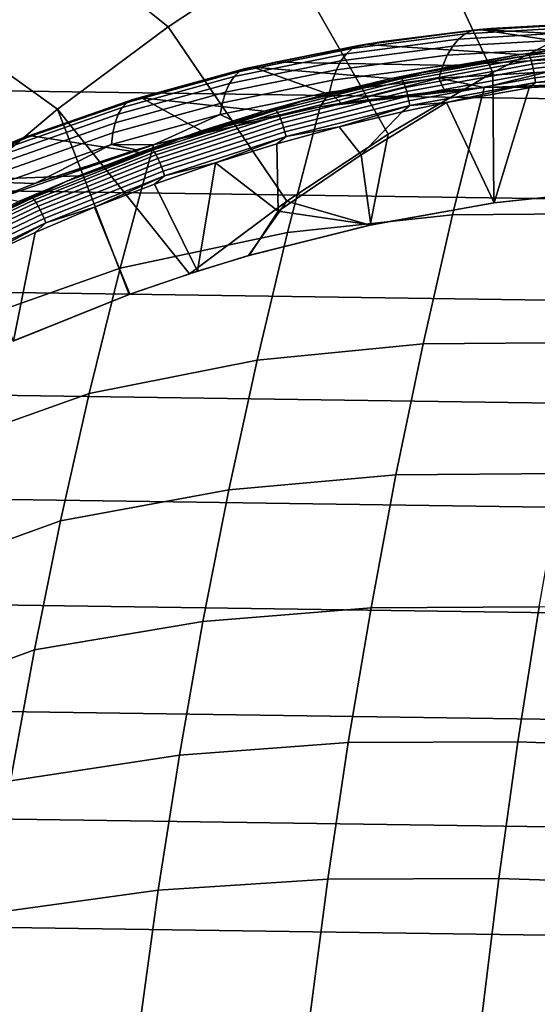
# Model space of a CAD drawing. Header units: metres. Extents: x -25 to 132, y -25 to 25.
# Tile 26 of 256: x -9.54 to -6.33, y 6.22 to 12.32. Entities that reach past the tile are written whole.
import ezdxf

# ---------------------------------------------------------------- set-up
doc = ezdxf.new("R2010")
doc.units = ezdxf.units.M
doc.layers.add('solid_12_061_071_XXX', color=7, linetype='CONTINUOUS')

msp = doc.modelspace()

# ---------------------------------------------------------------- linework, layer by layer
at = {"layer": 'solid_12_061_071_XXX'}
for points in [[(-9.643008, 13.096914, 121.911652), (-8.617273, 12.273608, 122.703766), (-7.904138, 12.744547, 122.703766), (-8.886956, 13.621263, 121.911652)], [(-6.403261, 13.560866, 122.703766), (-7.165334, 13.174098, 122.703766), (-6.609114, 11.989889, 123.430672), (-5.941392, 12.334411, 123.430672)], [(-20.613369, 13.241561), (20.983061, 12.647573), (21.33577, 12.043044), (-20.983128, 12.64746)], [(-7.165334, 13.174098, 122.703766), (-7.904138, 12.744547, 122.703766), (-7.256929, 11.609256, 123.430672), (-6.609114, 11.989889, 123.430672)], [(-10.368199, 12.530652, 121.911652), (-9.302424, 11.762813, 122.703766), (-8.617273, 12.273608, 122.703766), (-9.643008, 13.096914, 121.911652)], [(-7.904138, 12.744547, 122.703766), (-8.617273, 12.273608, 122.703766), (-7.882888, 11.193655, 123.430672), (-7.256929, 11.609256, 123.430672)], [(-20.983128, 12.64746), (21.33577, 12.043044), (21.671007, 11.428793), (-21.335835, 12.042931)], [(-11.060207, 11.924286, 121.911652), (-9.957367, 11.213818, 122.703766), (-9.302424, 11.762813, 122.703766), (-10.368199, 12.530652, 121.911652)], [(-5.941392, 12.334411, 123.430672), (-6.609114, 11.989889, 123.430672), (-6.602529, 11.182663, 123.787819), (-5.829667, 11.26669, 123.933182)], [(-8.617273, 12.273608, 122.703766), (-9.302424, 11.762813, 122.703766), (-8.486834, 10.744531, 123.430038), (-7.882888, 11.193655, 123.430672)], [(-6.437291, 12.10187, 124.438698), (-7.394007, 12.1643, 127.318466), (-6.692539, 12.256293, 127.665138), (-6.033797, 12.156719, 124.507713)], [(-7.287384, 12.181816, 127.375641), (-6.692539, 12.256293, 127.665138), (-7.394007, 12.1643, 127.318466)], [(-6.620975, 12.263327, 127.714088), (-6.692539, 12.256293, 127.665138), (-7.287384, 12.181816, 127.375641)], [(-6.620975, 12.263327, 127.714088), (-7.287384, 12.181816, 127.375641), (-6.737552, 12.249376, 127.764572)], [(-6.085024, 12.27048, 128.218262), (-6.780229, 12.229246, 127.851265), (-6.820366, 12.19665, 127.935341), (-6.128348, 12.23748, 128.300583)], [(-6.0398, 12.290981, 128.132965), (-6.737552, 12.249376, 127.764572), (-6.780229, 12.229246, 127.851265), (-6.085024, 12.27048, 128.218262)], [(-6.620975, 12.263327, 127.714088), (-6.737552, 12.249376, 127.764572), (-6.0398, 12.290981, 128.132965)], [(-5.628468, 12.198114, 124.576897), (-6.692539, 12.256293, 127.665138), (-5.988966, 12.298506, 128.027176), (-5.221747, 12.225995, 124.646149)], [(-6.620975, 12.263327, 127.714088), (-5.988966, 12.298506, 128.027176), (-6.692539, 12.256293, 127.665138)], [(-5.628468, 12.198114, 124.576897), (-6.033797, 12.156719, 124.507713), (-6.692539, 12.256293, 127.665138)], [(-6.0398, 12.290981, 128.132965), (-5.957639, 12.299423, 128.065491), (-5.988966, 12.298506, 128.027176), (-6.620975, 12.263327, 127.714088)], [(-6.820366, 12.19665, 127.935341), (-7.515282, 12.105614, 127.584579), (-7.548316, 12.061731, 127.666588), (-6.857269, 12.15215, 128.01535)], [(-6.780229, 12.229246, 127.851265), (-7.478418, 12.137668, 127.498817), (-7.515282, 12.105614, 127.584579), (-6.820366, 12.19665, 127.935341)], [(-6.737552, 12.249376, 127.764572), (-7.438365, 12.157335, 127.410774), (-7.478418, 12.137668, 127.498817), (-6.780229, 12.229246, 127.851265)], [(-7.287384, 12.181816, 127.375641), (-7.438365, 12.157335, 127.410774), (-6.737552, 12.249376, 127.764572)], [(-6.169022, 12.192554, 128.378494), (-6.857269, 12.15215, 128.01535), (-6.890298, 12.096519, 128.08989), (-6.20634, 12.136478, 128.450638)], [(-6.128348, 12.23748, 128.300583), (-6.820366, 12.19665, 127.935341), (-6.857269, 12.15215, 128.01535), (-6.169022, 12.192554, 128.378494)], [(-7.478418, 12.137668, 127.498817), (-8.176634, 11.995793, 127.162964), (-8.210156, 11.964422, 127.250336), (-7.515282, 12.105614, 127.584579)], [(-7.438365, 12.157335, 127.410774), (-8.139261, 12.014915, 127.073631), (-8.176634, 11.995793, 127.162964), (-7.478418, 12.137668, 127.498817)], [(-7.438365, 12.157335, 127.410774), (-8.091229, 12.023333, 126.988457), (-8.139261, 12.014915, 127.073631)], [(-7.438365, 12.157335, 127.410774), (-7.954617, 12.054871, 127.051956), (-8.091229, 12.023333, 126.988457)], [(-7.287384, 12.181816, 127.375641), (-7.394007, 12.1643, 127.318466), (-7.954617, 12.054871, 127.051956)], [(-7.287384, 12.181816, 127.375641), (-7.954617, 12.054871, 127.051956), (-7.438365, 12.157335, 127.410774)], [(-6.437291, 12.10187, 124.438698), (-6.838505, 12.033638, 124.369896), (-7.954617, 12.054871, 127.051956), (-7.394007, 12.1643, 127.318466)], [(-6.857269, 12.15215, 128.01535), (-7.548316, 12.061731, 127.666588), (-7.57695, 12.006779, 127.743416), (-6.890298, 12.096519, 128.08989)], [(-6.20634, 12.136478, 128.450638), (-6.890298, 12.096519, 128.08989), (-6.918881, 12.030719, 128.157684), (-6.239657, 12.070225, 128.515778)], [(-6.291387, 12.119724, 124.43924), (-6.437291, 12.10187, 124.438698), (-6.033797, 12.156719, 124.507713)], [(-5.589359, 12.188784, 124.528961), (-6.384532, 12.096637, 124.394875), (-6.291387, 12.119724, 124.43924)], [(-5.583916, 12.174658, 124.503555), (-6.378173, 12.082615, 124.369621), (-6.384532, 12.096637, 124.394875), (-5.589359, 12.188784, 124.528961)], [(-5.578632, 12.155731, 124.481461), (-6.37167, 12.063828, 124.347733), (-6.378173, 12.082615, 124.369621), (-5.583916, 12.174658, 124.503555)], [(-5.573712, 12.132741, 124.463524), (-6.365275, 12.041007, 124.330048), (-6.37167, 12.063828, 124.347733), (-5.578632, 12.155731, 124.481461)], [(-5.569346, 12.106578, 124.450447), (-6.359239, 12.015038, 124.317261), (-6.365275, 12.041007, 124.330048), (-5.573712, 12.132741, 124.463524)], [(-7.515282, 12.105614, 127.584579), (-8.210156, 11.964422, 127.250336), (-8.239248, 11.921343, 127.334244), (-7.548316, 12.061731, 127.666588)], [(-6.890298, 12.096519, 128.08989), (-7.57695, 12.006779, 127.743416), (-7.600686, 11.941708, 127.813736), (-6.918881, 12.030719, 128.157684)], [(-6.384532, 12.096637, 124.394875), (-7.172042, 11.952573, 124.261452), (-7.047905, 11.988799, 124.311157)], [(-6.378173, 12.082615, 124.369621), (-7.164774, 11.938715, 124.236359), (-7.172042, 11.952573, 124.261452), (-6.384532, 12.096637, 124.394875)], [(-6.37167, 12.063828, 124.347733), (-7.157062, 11.920148, 124.214676), (-7.164774, 11.938715, 124.236359), (-6.378173, 12.082615, 124.369621)], [(-6.384532, 12.096637, 124.394875), (-7.047905, 11.988799, 124.311157), (-6.437291, 12.10187, 124.438698), (-6.291387, 12.119724, 124.43924)], [(-7.047905, 11.988799, 124.311157), (-6.838505, 12.033638, 124.369896), (-6.437291, 12.10187, 124.438698)], [(-6.239657, 12.070225, 128.515778), (-6.918881, 12.030719, 128.157684), (-6.942523, 11.95589, 128.217545), (-6.268396, 11.994942, 128.572769)], [(-5.565705, 12.078261, 124.442741), (-6.353794, 11.986929, 124.30986), (-6.359239, 12.015038, 124.317261), (-5.569346, 12.106578, 124.450447)], [(-5.562931, 12.04889, 124.440704), (-6.349152, 11.957774, 124.308136), (-6.353794, 11.986929, 124.30986), (-5.565705, 12.078261, 124.442741)], [(-21.335835, 12.042931), (21.671007, 11.428793), (21.988571, 10.805216), (-21.671068, 11.428679)], [(-8.139261, 12.014915, 127.073631), (-8.837061, 11.82246, 126.754944), (-8.871716, 11.803967, 126.84549), (-8.176634, 11.995793, 127.162964)], [(-8.837061, 11.82246, 126.754944), (-8.139261, 12.014915, 127.073631), (-8.091229, 12.023333, 126.988457), (-8.782219, 11.834153, 126.676025)], [(-8.023842, 11.74969, 124.165779), (-8.782219, 11.834153, 126.676025), (-8.091229, 12.023333, 126.988457), (-7.632262, 11.857422, 124.23336)], [(-7.57695, 12.006779, 127.743416), (-8.263405, 11.867302, 127.413231), (-8.282208, 11.803236, 127.485924), (-7.600686, 11.941708, 127.813736)], [(-7.548316, 12.061731, 127.666588), (-8.239248, 11.921343, 127.334244), (-8.263405, 11.867302, 127.413231), (-7.57695, 12.006779, 127.743416)], [(-6.838505, 12.033638, 124.369896), (-7.236985, 11.952118, 124.301422), (-8.091229, 12.023333, 126.988457), (-7.954617, 12.054871, 127.051956)], [(-7.236985, 11.952118, 124.301422), (-7.632262, 11.857422, 124.23336), (-8.091229, 12.023333, 126.988457)], [(-6.918881, 12.030719, 128.157684), (-7.600686, 11.941708, 127.813736), (-7.619114, 11.867645, 127.876328), (-6.942523, 11.95589, 128.217545)], [(-7.047905, 11.988799, 124.311157), (-7.236985, 11.952118, 124.301422), (-6.838505, 12.033638, 124.369896)], [(-6.365275, 12.041007, 124.330048), (-7.149206, 11.897593, 124.197243), (-7.157062, 11.920148, 124.214676), (-6.37167, 12.063828, 124.347733)], [(-6.359239, 12.015038, 124.317261), (-7.141511, 11.871925, 124.184731), (-7.149206, 11.897593, 124.197243), (-6.365275, 12.041007, 124.330048)], [(-6.353794, 11.986929, 124.30986), (-7.134276, 11.844144, 124.177635), (-7.141511, 11.871925, 124.184731), (-6.359239, 12.015038, 124.317261)], [(-5.56113, 12.019607, 124.444412), (-6.345495, 11.928706, 124.312164), (-6.349152, 11.957774, 124.308136), (-5.562931, 12.04889, 124.440704)], [(-5.56113, 12.019607, 124.444412), (-5.986854, 11.948604, 124.381882), (-6.345495, 11.928706, 124.312164)], [(-8.210156, 11.964422, 127.250336), (-8.901856, 11.773409, 126.934372), (-8.926958, 11.731316, 127.02005), (-8.239248, 11.921343, 127.334244)], [(-8.176634, 11.995793, 127.162964), (-8.871716, 11.803967, 126.84549), (-8.901856, 11.773409, 126.934372), (-8.210156, 11.964422, 127.250336)], [(-7.172042, 11.952573, 124.261452), (-7.948642, 11.757094, 124.129303), (-7.794903, 11.810531, 124.184143)], [(-7.164774, 11.938715, 124.236359), (-7.940477, 11.743461, 124.104362), (-7.948642, 11.757094, 124.129303), (-7.172042, 11.952573, 124.261452)], [(-7.047905, 11.988799, 124.311157), (-7.794903, 11.810531, 124.184143), (-7.236985, 11.952118, 124.301422)], [(-7.172042, 11.952573, 124.261452), (-7.794903, 11.810531, 124.184143), (-7.047905, 11.988799, 124.311157)], [(-7.794903, 11.810531, 124.184143), (-7.632262, 11.857422, 124.23336), (-7.236985, 11.952118, 124.301422)], [(-6.942523, 11.95589, 128.217545), (-7.619114, 11.867645, 127.876328), (-7.547691, 11.799611, 127.971672)], [(-6.942523, 11.95589, 128.217545), (-7.547691, 11.799611, 127.971672), (-6.907885, 11.878233, 128.295731)], [(-6.609114, 11.989889, 123.430672), (-7.256929, 11.609256, 123.430672), (-7.3671, 11.045819, 123.643234), (-6.602529, 11.182663, 123.787819)], [(-6.349152, 11.957774, 124.308136), (-7.127783, 11.815328, 124.176231), (-7.134276, 11.844144, 124.177635), (-6.353794, 11.986929, 124.30986)], [(-6.345495, 11.928706, 124.312164), (-7.122284, 11.786597, 124.180573), (-7.127783, 11.815328, 124.176231), (-6.349152, 11.957774, 124.308136)], [(-6.268396, 11.994942, 128.572769), (-6.942523, 11.95589, 128.217545), (-6.662795, 11.89662, 128.423523)], [(-6.942523, 11.95589, 128.217545), (-6.907885, 11.878233, 128.295731), (-6.662795, 11.89662, 128.423523)], [(-6.268396, 11.994942, 128.572769), (-6.662795, 11.89662, 128.423523), (-6.266841, 11.912521, 128.634155)], [(-6.599505, 11.183155, 124.565788), (-6.38385, 11.89474, 124.314835), (-5.986854, 11.948604, 124.381882), (-5.827828, 11.266856, 124.706825)], [(-6.345495, 11.928706, 124.312164), (-5.986854, 11.948604, 124.381882), (-6.38385, 11.89474, 124.314835)], [(-8.239248, 11.921343, 127.334244), (-8.926958, 11.731316, 127.02005), (-8.946588, 11.678415, 127.101036), (-8.263405, 11.867302, 127.413231)], [(-7.600686, 11.941708, 127.813736), (-8.282208, 11.803236, 127.485924), (-8.295333, 11.730253, 127.551064), (-7.619114, 11.867645, 127.876328)], [(-7.157062, 11.920148, 124.214676), (-7.931572, 11.725193, 124.082886), (-7.940477, 11.743461, 124.104362), (-7.164774, 11.938715, 124.236359)], [(-7.149206, 11.897593, 124.197243), (-7.922273, 11.702999, 124.065697), (-7.931572, 11.725193, 124.082886), (-7.157062, 11.920148, 124.214676)], [(-7.141511, 11.871925, 124.184731), (-7.912941, 11.677743, 124.053467), (-7.922273, 11.702999, 124.065697), (-7.149206, 11.897593, 124.197243)], [(-6.662795, 11.89662, 128.423523), (-7.676577, 11.778413, 127.908081), (-7.879222, 10.999758, 128.268082), (-6.858531, 11.108685, 128.793732)], [(-6.662795, 11.89662, 128.423523), (-7.547691, 11.799611, 127.971672), (-7.676577, 11.778413, 127.908081)], [(-6.662795, 11.89662, 128.423523), (-6.907885, 11.878233, 128.295731), (-7.547691, 11.799611, 127.971672)], [(-6.345495, 11.928706, 124.312164), (-6.896233, 11.80508, 124.228088), (-7.122284, 11.786597, 124.180573)], [(-6.345495, 11.928706, 124.312164), (-6.38385, 11.89474, 124.314835), (-6.896233, 11.80508, 124.228088)], [(-6.599505, 11.183155, 124.565788), (-6.896233, 11.80508, 124.228088), (-6.38385, 11.89474, 124.314835)], [(-6.858531, 11.108685, 128.793732), (-5.846781, 11.118065, 129.335663), (-5.662881, 11.903699, 128.96521), (-6.662795, 11.89662, 128.423523)], [(-6.266841, 11.912521, 128.634155), (-6.662795, 11.89662, 128.423523), (-5.662881, 11.903699, 128.96521)], [(-9.528435, 11.580611, 126.456169), (-8.837061, 11.82246, 126.754944), (-8.782219, 11.834153, 126.676025), (-9.464994, 11.597465, 126.381889)], [(-8.794187, 11.49572, 124.032463), (-9.464994, 11.597465, 126.381889), (-8.782219, 11.834153, 126.676025), (-8.411293, 11.629069, 124.098793)], [(-8.263405, 11.867302, 127.413231), (-8.946588, 11.678415, 127.101036), (-8.960405, 11.615624, 127.175926), (-8.282208, 11.803236, 127.485924)], [(-8.023842, 11.74969, 124.165779), (-8.411293, 11.629069, 124.098793), (-8.782219, 11.834153, 126.676025)], [(-7.619114, 11.867645, 127.876328), (-8.295333, 11.730253, 127.551064), (-8.184328, 11.677297, 127.663193), (-7.676577, 11.778413, 127.908081)], [(-7.794903, 11.810531, 124.184143), (-8.023842, 11.74969, 124.165779), (-7.632262, 11.857422, 124.23336)], [(-7.134276, 11.844144, 124.177635), (-7.903937, 11.650406, 124.046677), (-7.912941, 11.677743, 124.053467), (-7.141511, 11.871925, 124.184731)], [(-7.127783, 11.815328, 124.176231), (-7.895614, 11.62205, 124.045586), (-7.903937, 11.650406, 124.046677), (-7.134276, 11.844144, 124.177635)], [(-7.619114, 11.867645, 127.876328), (-7.676577, 11.778413, 127.908081), (-7.547691, 11.799611, 127.971672)], [(-9.302424, 11.762813, 122.703766), (-9.957367, 11.213818, 122.703766), (-9.577666, 10.326537, 123.220665), (-8.858456, 10.616578, 123.358887)], [(-8.901856, 11.773409, 126.934372), (-9.587103, 11.533199, 126.63813), (-9.608201, 11.492265, 126.725433), (-8.926958, 11.731316, 127.02005)], [(-8.871716, 11.803967, 126.84549), (-9.56036, 11.562819, 126.547852), (-9.587103, 11.533199, 126.63813), (-8.901856, 11.773409, 126.934372)], [(-8.837061, 11.82246, 126.754944), (-9.528435, 11.580611, 126.456169), (-9.56036, 11.562819, 126.547852), (-8.871716, 11.803967, 126.84549)], [(-9.302424, 11.762813, 122.703766), (-8.858456, 10.616578, 123.358887), (-8.486834, 10.744531, 123.430038)], [(-8.282208, 11.803236, 127.485924), (-8.960405, 11.615624, 127.175926), (-8.968171, 11.54403, 127.243431), (-8.295333, 11.730253, 127.551064)], [(-7.676577, 11.778413, 127.908081), (-8.709481, 11.542938, 127.419464), (-8.914795, 10.778651, 127.76236), (-7.879222, 10.999758, 128.268082)], [(-7.676577, 11.778413, 127.908081), (-8.184328, 11.677297, 127.663193), (-8.709481, 11.542938, 127.419464)], [(-7.794903, 11.810531, 124.184143), (-8.529476, 11.585484, 124.058746), (-8.023842, 11.74969, 124.165779)], [(-7.948642, 11.757094, 124.129303), (-8.529476, 11.585484, 124.058746), (-7.794903, 11.810531, 124.184143)], [(-7.122284, 11.786597, 124.180573), (-7.888294, 11.593779, 124.050232), (-7.895614, 11.62205, 124.045586), (-7.127783, 11.815328, 124.176231)], [(-7.122284, 11.786597, 124.180573), (-7.559502, 11.65453, 124.115402), (-7.888294, 11.593779, 124.050232)], [(-7.122284, 11.786597, 124.180573), (-7.170645, 11.747573, 124.181526), (-7.559502, 11.65453, 124.115402)], [(-7.364166, 11.046535, 124.425323), (-7.423593, 11.480399, 124.228249), (-6.896233, 11.80508, 124.228088), (-6.599505, 11.183155, 124.565788)], [(-7.170645, 11.747573, 124.181526), (-6.896233, 11.80508, 124.228088), (-7.423593, 11.480399, 124.228249)], [(-7.122284, 11.786597, 124.180573), (-6.896233, 11.80508, 124.228088), (-7.170645, 11.747573, 124.181526)], [(-8.926958, 11.731316, 127.02005), (-9.608201, 11.492265, 126.725433), (-9.623289, 11.440724, 126.80825), (-8.946588, 11.678415, 127.101036)], [(-8.295333, 11.730253, 127.551064), (-8.968171, 11.54403, 127.243431), (-8.709481, 11.542938, 127.419464)], [(-7.948642, 11.757094, 124.129303), (-8.711045, 11.510881, 123.999031), (-8.529476, 11.585484, 124.058746)], [(-7.940477, 11.743461, 124.104362), (-8.702, 11.49753, 123.974243), (-8.711045, 11.510881, 123.999031), (-7.948642, 11.757094, 124.129303)], [(-8.295333, 11.730253, 127.551064), (-8.709481, 11.542938, 127.419464), (-8.184328, 11.677297, 127.663193)], [(-7.931572, 11.725193, 124.082886), (-8.691921, 11.479639, 123.952965), (-8.702, 11.49753, 123.974243), (-7.940477, 11.743461, 124.104362)], [(-7.922273, 11.702999, 124.065697), (-8.681203, 11.457903, 123.93602), (-8.691921, 11.479639, 123.952965), (-7.931572, 11.725193, 124.082886)], [(-7.912941, 11.677743, 124.053467), (-8.670259, 11.433166, 123.924072), (-8.681203, 11.457903, 123.93602), (-7.922273, 11.702999, 124.065697)], [(-8.529476, 11.585484, 124.058746), (-8.411293, 11.629069, 124.098793), (-8.023842, 11.74969, 124.165779)], [(-7.559502, 11.65453, 124.115402), (-7.170645, 11.747573, 124.181526), (-7.423593, 11.480399, 124.228249)], [(-8.946588, 11.678415, 127.101036), (-9.623289, 11.440724, 126.80825), (-9.632105, 11.379471, 126.885139), (-8.960405, 11.615624, 127.175926)], [(-7.903937, 11.650406, 124.046677), (-8.659516, 11.40639, 123.91758), (-8.670259, 11.433166, 123.924072), (-7.912941, 11.677743, 124.053467)], [(-7.895614, 11.62205, 124.045586), (-8.649393, 11.378616, 123.916794), (-8.659516, 11.40639, 123.91758), (-7.903937, 11.650406, 124.046677)], [(-7.944742, 11.548637, 124.049767), (-7.559502, 11.65453, 124.115402), (-7.423593, 11.480399, 124.228249), (-7.937337, 11.132044, 124.227982)], [(-7.888294, 11.593779, 124.050232), (-7.559502, 11.65453, 124.115402), (-7.944742, 11.548637, 124.049767)], [(-9.528435, 11.580611, 126.456169), (-10.209924, 11.29031, 126.178406), (-10.239134, 11.273281, 126.271133), (-9.56036, 11.562819, 126.547852)], [(-10.209924, 11.29031, 126.178406), (-9.528435, 11.580611, 126.456169), (-9.464994, 11.597465, 126.381889), (-10.137537, 11.313899, 126.106514)], [(-8.794187, 11.49572, 124.032463), (-9.172124, 11.349807, 123.966873), (-10.137537, 11.313899, 126.106514), (-9.464994, 11.597465, 126.381889)], [(-8.960405, 11.615624, 127.175926), (-9.632105, 11.379471, 126.885139), (-9.634496, 11.309566, 126.954781), (-8.968171, 11.54403, 127.243431)], [(-8.529476, 11.585484, 124.058746), (-9.248777, 11.314414, 123.935493), (-8.794187, 11.49572, 124.032463)], [(-8.711045, 11.510881, 123.999031), (-9.248777, 11.314414, 123.935493), (-8.529476, 11.585484, 124.058746)], [(-8.529476, 11.585484, 124.058746), (-8.794187, 11.49572, 124.032463), (-8.411293, 11.629069, 124.098793)], [(-7.888294, 11.593779, 124.050232), (-8.640281, 11.350923, 123.921753), (-8.649393, 11.378616, 123.916794), (-7.895614, 11.62205, 124.045586)], [(-7.888294, 11.593779, 124.050232), (-8.325915, 11.430094, 123.98468), (-8.640281, 11.350923, 123.921753)], [(-7.888294, 11.593779, 124.050232), (-7.944742, 11.548637, 124.049767), (-8.325915, 11.430094, 123.98468)], [(-7.256929, 11.609256, 123.430672), (-7.882888, 11.193655, 123.430672), (-7.3671, 11.045819, 123.643234)], [(-8.709481, 11.542938, 127.419464), (-9.768621, 11.177198, 126.958), (-9.97784, 10.4043, 127.289368), (-8.914795, 10.778651, 127.76236)], [(-8.709481, 11.542938, 127.419464), (-9.443491, 11.303257, 127.095345), (-9.768621, 11.177198, 126.958)], [(-8.968171, 11.54403, 127.243431), (-9.634496, 11.309566, 126.954781), (-9.443491, 11.303257, 127.095345)], [(-8.968171, 11.54403, 127.243431), (-9.443491, 11.303257, 127.095345), (-8.816797, 11.511706, 127.370865)], [(-8.709481, 11.542938, 127.419464), (-8.816797, 11.511706, 127.370865), (-9.443491, 11.303257, 127.095345)], [(-8.968171, 11.54403, 127.243431), (-8.816797, 11.511706, 127.370865), (-8.709481, 11.542938, 127.419464)], [(-8.325915, 11.430094, 123.98468), (-7.944742, 11.548637, 124.049767), (-7.937337, 11.132044, 124.227982)], [(-8.711045, 11.510881, 123.999031), (-9.456031, 11.214831, 123.871254), (-9.248777, 11.314414, 123.935493)], [(-8.702, 11.49753, 123.974243), (-9.446124, 11.20182, 123.846611), (-9.456031, 11.214831, 123.871254), (-8.711045, 11.510881, 123.999031)], [(-8.691921, 11.479639, 123.952965), (-9.434898, 11.184383, 123.825531), (-9.446124, 11.20182, 123.846611), (-8.702, 11.49753, 123.974243)], [(-8.681203, 11.457903, 123.93602), (-9.42279, 11.163198, 123.80883), (-9.434898, 11.184383, 123.825531), (-8.691921, 11.479639, 123.952965)], [(-8.670259, 11.433166, 123.924072), (-9.410269, 11.139088, 123.79715), (-9.42279, 11.163198, 123.80883), (-8.681203, 11.457903, 123.93602)], [(-9.248777, 11.314414, 123.935493), (-9.172124, 11.349807, 123.966873), (-8.794187, 11.49572, 124.032463)], [(-7.364166, 11.046535, 124.425323), (-7.937337, 11.132044, 124.227982), (-7.423593, 11.480399, 124.228249)], [(-21.671068, 11.428679), (21.988571, 10.805216), (22.288239, 10.172728), (-21.988628, 10.805101)], [(-8.659516, 11.40639, 123.91758), (-9.397822, 11.112988, 123.790955), (-9.410269, 11.139088, 123.79715), (-8.670259, 11.433166, 123.924072)], [(-8.649393, 11.378616, 123.916794), (-9.385935, 11.085916, 123.790474), (-9.397822, 11.112988, 123.790955), (-8.659516, 11.40639, 123.91758)], [(-8.70262, 11.299016, 123.920227), (-8.325915, 11.430094, 123.98468), (-8.436379, 10.760927, 124.227119)], [(-8.640281, 11.350923, 123.921753), (-8.325915, 11.430094, 123.98468), (-8.70262, 11.299016, 123.920227)], [(-8.325915, 11.430094, 123.98468), (-7.937337, 11.132044, 124.227982), (-8.117123, 10.857832, 124.286285), (-8.436379, 10.760927, 124.227119)], [(-9.248777, 11.314414, 123.935493), (-9.544713, 11.191512, 123.9021), (-10.137537, 11.313899, 126.106514), (-9.172124, 11.349807, 123.966873)], [(-8.640281, 11.350923, 123.921753), (-9.375067, 11.05892, 123.795738), (-9.385935, 11.085916, 123.790474), (-8.649393, 11.378616, 123.916794)], [(-8.640281, 11.350923, 123.921753), (-9.074448, 11.155576, 123.856499), (-9.375067, 11.05892, 123.795738)], [(-8.640281, 11.350923, 123.921753), (-8.70262, 11.299016, 123.920227), (-9.074448, 11.155576, 123.856499)], [(-9.248777, 11.314414, 123.935493), (-9.949989, 10.998228, 123.814926), (-9.544713, 11.191512, 123.9021)], [(-9.456031, 11.214831, 123.871254), (-9.949989, 10.998228, 123.814926), (-9.248777, 11.314414, 123.935493)], [(-9.634496, 11.309566, 126.954781), (-9.768621, 11.177198, 126.958), (-9.443491, 11.303257, 127.095345)], [(-8.854648, 10.618113, 124.149406), (-9.074448, 11.155576, 123.856499), (-8.70262, 11.299016, 123.920227), (-8.436379, 10.760927, 124.227119)], [(-9.456031, 11.214831, 123.871254), (-10.180407, 10.870049, 123.746567), (-9.949989, 10.998228, 123.814926)], [(-9.446124, 11.20182, 123.846611), (-10.169661, 10.857435, 123.722076), (-10.180407, 10.870049, 123.746567), (-9.456031, 11.214831, 123.871254)], [(-6.602529, 11.182663, 123.787819), (-6.599505, 11.183155, 124.565788), (-5.827828, 11.266856, 124.706825), (-5.829667, 11.26669, 123.933182)], [(-9.434898, 11.184383, 123.825531), (-10.157317, 10.840528, 123.701187), (-10.169661, 10.857435, 123.722076), (-9.446124, 11.20182, 123.846611)], [(-9.42279, 11.163198, 123.80883), (-10.143855, 10.819986, 123.684723), (-10.157317, 10.840528, 123.701187), (-9.434898, 11.184383, 123.825531)], [(-9.410269, 11.139088, 123.79715), (-10.129797, 10.796606, 123.673309), (-10.143855, 10.819986, 123.684723), (-9.42279, 11.163198, 123.80883)], [(-9.574064, 10.328319, 124.015221), (-9.440989, 10.999986, 123.793549), (-9.074448, 11.155576, 123.856499), (-8.854648, 10.618113, 124.149406)], [(-9.375067, 11.05892, 123.795738), (-9.074448, 11.155576, 123.856499), (-9.440989, 10.999986, 123.793549)], [(-7.882888, 11.193655, 123.430672), (-8.486834, 10.744531, 123.430038), (-8.120297, 10.856801, 123.500015)], [(-7.882888, 11.193655, 123.430672), (-8.120297, 10.856801, 123.500015), (-7.3671, 11.045819, 123.643234)], [(-7.3671, 11.045819, 123.643234), (-7.364166, 11.046535, 124.425323), (-6.599505, 11.183155, 124.565788), (-6.602529, 11.182663, 123.787819)], [(-9.397822, 11.112988, 123.790955), (-10.11569, 10.771297, 123.667397), (-10.129797, 10.796606, 123.673309), (-9.410269, 11.139088, 123.79715)], [(-9.385935, 11.085916, 123.790474), (-10.102082, 10.745043, 123.667221), (-10.11569, 10.771297, 123.667397), (-9.397822, 11.112988, 123.790955)], [(-7.364166, 11.046535, 124.425323), (-8.117123, 10.857832, 124.286285), (-7.937337, 11.132044, 124.227982)], [(-6.858531, 11.108685, 128.793732), (-7.879222, 10.999758, 128.268082), (-8.067947, 10.210197, 128.601456), (-7.040199, 10.311456, 129.135971)], [(-7.040199, 10.311456, 129.135971), (-6.017901, 10.319222, 129.680252), (-5.846781, 11.118065, 129.335663), (-6.858531, 11.108685, 128.793732)], [(-9.375067, 11.05892, 123.795738), (-10.089502, 10.718863, 123.672775), (-10.102082, 10.745043, 123.667221), (-9.385935, 11.085916, 123.790474)], [(-9.375067, 11.05892, 123.795738), (-9.801877, 10.832393, 123.731468), (-10.089502, 10.718863, 123.672775)], [(-9.375067, 11.05892, 123.795738), (-9.440989, 10.999986, 123.793549), (-9.801877, 10.832393, 123.731468)], [(-8.120297, 10.856801, 123.500015), (-8.117123, 10.857832, 124.286285), (-7.364166, 11.046535, 124.425323), (-7.3671, 11.045819, 123.643234)], [(-9.574064, 10.328319, 124.015221), (-9.801877, 10.832393, 123.731468), (-9.440989, 10.999986, 123.793549)], [(-7.879222, 10.999758, 128.268082), (-8.914795, 10.778651, 127.76236), (-9.106124, 10.003594, 128.079926), (-8.067947, 10.210197, 128.601456)], [(-8.486834, 10.744531, 123.430038), (-8.436379, 10.760927, 124.227119), (-8.117123, 10.857832, 124.286285), (-8.120297, 10.856801, 123.500015)], [(-21.988628, 10.805101), (22.288239, 10.172728), (22.569679, 9.532024), (-22.28829, 10.172613)], [(-8.914795, 10.778651, 127.76236), (-9.97784, 10.4043, 127.289368), (-10.172603, 9.622965, 127.593643), (-9.106124, 10.003594, 128.079926)], [(-8.858456, 10.616578, 123.358887), (-8.854648, 10.618113, 124.149406), (-8.436379, 10.760927, 124.227119), (-8.486834, 10.744531, 123.430038)], [(-9.577666, 10.326537, 123.220665), (-9.574064, 10.328319, 124.015221), (-8.854648, 10.618113, 124.149406), (-8.858456, 10.616578, 123.358887)], [(-7.040199, 10.311456, 129.135971), (-8.067947, 10.210197, 128.601456), (-8.242583, 9.407231, 128.909912), (-7.208309, 9.500653, 129.452621)], [(-7.208309, 9.500653, 129.452621), (-6.176237, 9.507016, 129.999069), (-6.017901, 10.319222, 129.680252), (-7.040199, 10.311456, 129.135971)], [(-8.067947, 10.210197, 128.601456), (-9.106124, 10.003594, 128.079926), (-9.283142, 9.21572, 128.373718), (-8.242583, 9.407231, 128.909912)], [(-22.28829, 10.172613), (22.569679, 9.532024), (22.832758, 8.883419), (-22.569729, 9.531906)], [(-9.106124, 10.003594, 128.079926), (-10.172603, 9.622965, 127.593643), (-10.352128, 8.829027, 127.874092), (-9.283142, 9.21572, 128.373718)], [(-22.569729, 9.531906), (22.832758, 8.883419), (23.077185, 8.227598), (-22.832808, 8.883295)], [(-7.208309, 9.500653, 129.452621), (-8.242583, 9.407231, 128.909912), (-8.402894, 8.591911, 129.193039), (-7.362632, 8.677342, 129.743271)], [(-7.362632, 8.677342, 129.743271), (-6.321574, 8.682495, 130.291672), (-6.176237, 9.507016, 129.999069), (-7.208309, 9.500653, 129.452621)], [(-8.242583, 9.407231, 128.909912), (-9.283142, 9.21572, 128.373718), (-9.445618, 8.416038, 128.643341), (-8.402894, 8.591911, 129.193039)], [(-9.283142, 9.21572, 128.373718), (-10.352128, 8.829027, 127.874092), (-10.516166, 8.02352, 128.130325), (-9.445618, 8.416038, 128.643341)], [(-22.832808, 8.883295), (23.077185, 8.227598), (23.302748, 7.565177), (-23.07723, 8.227471)], [(-7.362632, 8.677342, 129.743271), (-8.402894, 8.591911, 129.193039), (-8.548649, 7.765296, 129.450439), (-7.502946, 7.842597, 130.007523)], [(-7.502946, 7.842597, 130.007523), (-6.453707, 7.846715, 130.557663), (-6.321574, 8.682495, 130.291672), (-7.362632, 8.677342, 129.743271)], [(-6.321574, 8.682495, 130.291672), (-6.453707, 7.846715, 130.557663), (-5.395463, 7.807999, 131.091721), (-5.272819, 8.640615, 130.827057)], [(-8.402894, 8.591911, 129.193039), (-9.445618, 8.416038, 128.643341), (-9.593318, 7.605558, 128.888443), (-8.548649, 7.765296, 129.450439)], [(-9.445618, 8.416038, 128.643341), (-10.516166, 8.02352, 128.130325), (-10.664469, 7.20748, 128.361969), (-9.593318, 7.605558, 128.888443)], [(-23.07723, 8.227471), (23.302748, 7.565177), (23.509308, 6.89655), (-23.30279, 7.565051)], [(-7.502946, 7.842597, 130.007523), (-8.548649, 7.765296, 129.450439), (-8.679622, 6.928451, 129.681717), (-7.629034, 6.997492, 130.244965)], [(-7.629034, 6.997492, 130.244965), (-6.572435, 7.00074, 130.796661), (-6.453707, 7.846715, 130.557663), (-7.502946, 7.842597, 130.007523)], [(-6.453707, 7.846715, 130.557663), (-6.572435, 7.00074, 130.796661), (-5.505652, 6.965506, 131.329483), (-5.395463, 7.807999, 131.091721)], [(-8.548649, 7.765296, 129.450439), (-9.593318, 7.605558, 128.888443), (-9.726021, 6.785297, 129.108627), (-8.679622, 6.928451, 129.681717)], [(-23.30279, 7.565051), (23.509308, 6.89655), (23.69665, 6.222437), (-23.509344, 6.896427)], [(-7.629034, 6.997492, 130.244965), (-8.679622, 6.928451, 129.681717), (-8.795629, 6.082472, 129.886566), (-7.740715, 6.143138, 130.455261)], [(-7.740715, 6.143138, 130.455261), (-6.677591, 6.145659, 131.008331), (-6.572435, 7.00074, 130.796661), (-7.629034, 6.997492, 130.244965)], [(-6.572435, 7.00074, 130.796661), (-6.677591, 6.145659, 131.008331), (-5.603233, 6.114195, 131.540024), (-5.505652, 6.965506, 131.329483)], [(-23.509344, 6.896427), (23.69665, 6.222437), (23.864689, 5.543162), (-23.696682, 6.222317)], [(-8.679622, 6.928451, 129.681717), (-9.726021, 6.785297, 129.108627), (-9.843551, 5.956314, 129.303635), (-8.795629, 6.082472, 129.886566)]]:
    msp.add_3dface(points, dxfattribs=at)

doc.saveas('drawing.dxf')
